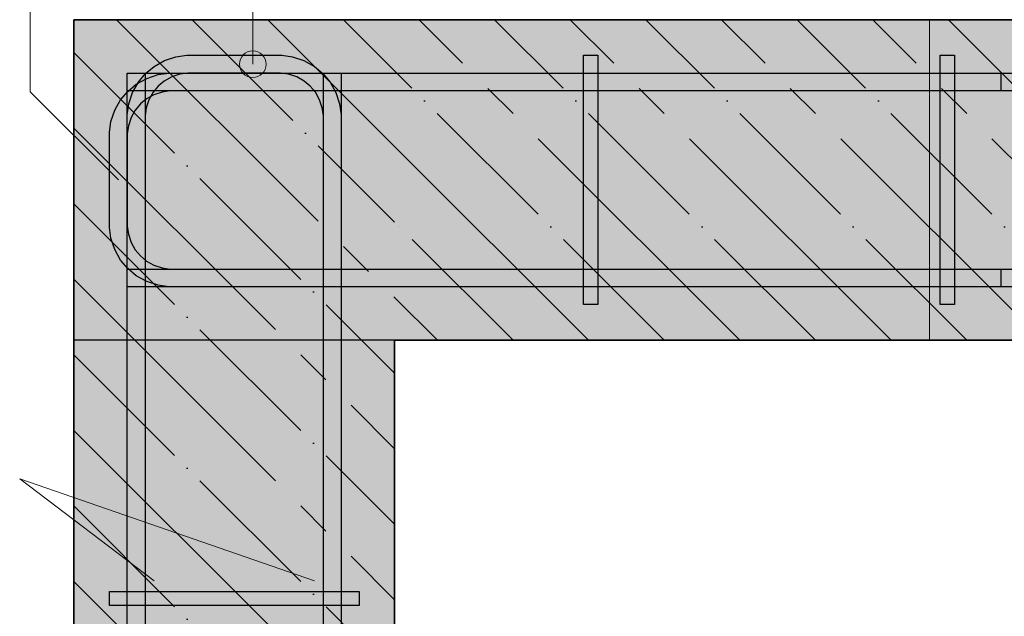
# Model space of a CAD drawing. Header units: millimetres. Extents: x -2995 to 60896, y -2809 to 57831.
# Tile 167 of 169: x 57166 to 57718, y 37504 to 37839. Entities that reach past the tile are written whole.
import ezdxf

# ---------------------------------------------------------------- set-up
doc = ezdxf.new("R2010")
doc.units = ezdxf.units.MM
for name, pattern in [('______11', [100, 80, -10, 0, -10]), ('______5', [220, 160, -20, 20, -20]), ('________', [0])]:
    doc.linetypes.add(name, pattern=pattern)
for name, color, linetype, lineweight in [('Standard', 7, 'Continuous', 25), ('Арм.стержн. Арматура края', 96, 'Continuous', 35), ('Арм.стержн. вертикальными 1', 22, 'Continuous', 35), ('Арм.стержн.горизонт. 1', 180, 'Continuous', 35), ('Размерная линия_ общее', 7, 'Continuous', 13)]:
    doc.layers.add(name, color=color, linetype=linetype, lineweight=lineweight)
doc.layers.add('Арм.стержн.Стяжки', color=7, linetype='Continuous', lineweight=35, true_color=0x501e0f)
doc.layers.add('Осевая линия_ общее', color=7, linetype='______5', lineweight=13, true_color=0xa0a0a0)

msp = doc.modelspace()

# ---------------------------------------------------------------- hatches: boundary and pattern name
at = {"linetype": 'Continuous', "lineweight": -3, "transparency": 33554687}
msp.add_hatch(color=7, dxfattribs=at).paths.add_polyline_path([(57376.46, 37839.42), (57376.46, 37659.42), (57936.51, 37659.42), (57936.51, 37839.42)])
at = {"layer": 'Арм.стержн. Арматура края', "linetype": 'Continuous', "lineweight": 13, "transparency": 33554687}
for points in [[(57303.31, 37818.17), (57290.41, 37818.17), (57289.36, 37814.42)], [(57303.31, 37818.17), (57289.36, 37814.42), (57304.36, 37814.42)], [(57300.61, 37820.87), (57293.11, 37820.87), (57290.41, 37818.17)], [(57300.61, 37820.87), (57290.41, 37818.17), (57303.31, 37818.17)], [(57293.11, 37820.87), (57300.61, 37820.87), (57296.86, 37821.92)], [(57304.36, 37814.42), (57289.36, 37814.42), (57290.41, 37810.68)], [(57304.36, 37814.42), (57290.41, 37810.68), (57303.31, 37810.68)], [(57303.31, 37810.68), (57290.41, 37810.68), (57293.11, 37807.97)], [(57303.31, 37810.68), (57293.11, 37807.97), (57300.61, 37807.97)], [(57300.61, 37807.97), (57293.11, 37807.97), (57296.86, 37806.93)]]:
    msp.add_hatch(color=7, dxfattribs=at).paths.add_polyline_path(points)
at = {"layer": 'Арм.стержн. вертикальными 1', "linetype": 'Continuous', "lineweight": 50, "transparency": 33554687}
for points in [[(57246.93, 37794.42), (57246.55, 37796.34), (57245.47, 37797.96), (57243.84, 37799.04), (57241.93, 37799.42), (57240.02, 37799.04), (57238.39, 37797.96), (57237.31, 37796.34), (57236.93, 37794.42), (57237.31, 37792.51), (57238.39, 37790.89), (57240.02, 37789.8), (57241.93, 37789.42), (57243.84, 37789.8), (57245.47, 37790.89), (57246.55, 37792.51)], [(57336.46, 37794.42), (57336.08, 37796.34), (57335, 37797.96), (57333.37, 37799.04), (57331.46, 37799.42), (57329.55, 37799.04), (57327.93, 37797.96), (57326.84, 37796.34), (57326.46, 37794.42), (57326.84, 37792.51), (57327.93, 37790.89), (57329.55, 37789.8), (57331.46, 37789.42), (57333.37, 37789.8), (57335, 37790.89), (57336.08, 37792.51)], [(57481.46, 37794.42), (57481.08, 37796.34), (57480, 37797.96), (57478.37, 37799.04), (57476.46, 37799.42), (57474.55, 37799.04), (57472.93, 37797.96), (57471.84, 37796.34), (57471.46, 37794.42), (57471.84, 37792.51), (57472.93, 37790.89), (57474.55, 37789.8), (57476.46, 37789.42), (57478.37, 37789.8), (57480, 37790.89), (57481.08, 37792.51)], [(57681.46, 37794.42), (57681.08, 37796.34), (57680, 37797.96), (57678.37, 37799.04), (57676.46, 37799.42), (57674.55, 37799.04), (57672.93, 37797.96), (57671.84, 37796.34), (57671.46, 37794.42), (57671.84, 37792.51), (57672.93, 37790.89), (57674.55, 37789.8), (57676.46, 37789.42), (57678.37, 37789.8), (57680, 37790.89), (57681.08, 37792.51)], [(57246.93, 37704.89), (57246.55, 37706.81), (57245.47, 37708.43), (57243.84, 37709.51), (57241.93, 37709.89), (57240.02, 37709.51), (57238.39, 37708.43), (57237.31, 37706.81), (57236.93, 37704.89), (57237.31, 37702.98), (57238.39, 37701.36), (57240.02, 37700.27), (57241.93, 37699.89), (57243.84, 37700.27), (57245.47, 37701.36), (57246.55, 37702.98)], [(57336.46, 37704.89), (57336.08, 37706.81), (57335, 37708.43), (57333.37, 37709.51), (57331.46, 37709.89), (57329.55, 37709.51), (57327.93, 37708.43), (57326.84, 37706.81), (57326.46, 37704.89), (57326.84, 37702.98), (57327.93, 37701.36), (57329.55, 37700.27), (57331.46, 37699.89), (57333.37, 37700.27), (57335, 37701.36), (57336.08, 37702.98)], [(57481.46, 37704.89), (57481.08, 37706.81), (57480, 37708.43), (57478.37, 37709.51), (57476.46, 37709.89), (57474.55, 37709.51), (57472.93, 37708.43), (57471.84, 37706.81), (57471.46, 37704.89), (57471.84, 37702.98), (57472.93, 37701.36), (57474.55, 37700.27), (57476.46, 37699.89), (57478.37, 37700.27), (57480, 37701.36), (57481.08, 37702.98)], [(57681.46, 37704.89), (57681.08, 37706.81), (57680, 37708.43), (57678.37, 37709.51), (57676.46, 37709.89), (57674.55, 37709.51), (57672.93, 37708.43), (57671.84, 37706.81), (57671.46, 37704.89), (57671.84, 37702.98), (57672.93, 37701.36), (57674.55, 37700.27), (57676.46, 37699.89), (57678.37, 37700.27), (57680, 37701.36), (57681.08, 37702.98)], [(57246.46, 37524.42), (57246.08, 37526.34), (57245, 37527.96), (57243.38, 37529.04), (57241.46, 37529.42), (57239.55, 37529.04), (57237.93, 37527.96), (57236.84, 37526.34), (57236.46, 37524.42), (57236.84, 37522.51), (57237.93, 37520.89), (57239.55, 37519.8), (57241.46, 37519.42), (57243.38, 37519.8), (57245, 37520.89), (57246.08, 37522.51)], [(57336.46, 37524.42), (57336.08, 37526.34), (57335, 37527.96), (57333.37, 37529.04), (57331.46, 37529.42), (57329.55, 37529.04), (57327.92, 37527.96), (57326.84, 37526.34), (57326.46, 37524.42), (57326.84, 37522.51), (57327.92, 37520.89), (57329.55, 37519.8), (57331.46, 37519.42), (57333.37, 37519.8), (57335, 37520.89), (57336.08, 37522.51)]]:
    msp.add_hatch(color=4, dxfattribs=at).paths.add_polyline_path(points)
at = {"layer": 'Размерная линия_ общее', "linetype": 'Continuous', "lineweight": -3, "transparency": 33554687}
msp.add_hatch(color=7, dxfattribs=at).paths.add_polyline_path([(57376.46, 37839.42), (57196.46, 37839.42), (57196.46, 37028.3), (57376.46, 37028.3)])

# ---------------------------------------------------------------- linework, layer by layer
at = {"color": 7, "linetype": 'Continuous', "lineweight": 35, "transparency": 33554687}
for p, q in [((57936.51, 37839.42), (57376.46, 37839.42)), ((57376.46, 37659.42), (57936.51, 37659.42))]:
    msp.add_line(p, q, dxfattribs=at)
at = {"color": 253, "linetype": '______5', "lineweight": -3, "true_color": 0xababab, "transparency": 33554687}
for p, q in [((57570.14, 37659.42), (57390.14, 37839.42)), ((57654.99, 37659.42), (57474.99, 37839.42)), ((57739.84, 37659.42), (57559.84, 37839.42)), ((57824.7, 37659.42), (57644.7, 37839.42)), ((57485.29, 37659.42), (57376.46, 37768.25)), ((57400.43, 37659.42), (57376.46, 37683.4))]:
    msp.add_line(p, q, dxfattribs=at)
at = {"color": 253, "linetype": '______11', "lineweight": -3, "true_color": 0xababab, "transparency": 33554687}
for p, q in [((57612.56, 37659.42), (57432.56, 37839.42)), ((57697.42, 37659.42), (57517.42, 37839.42)), ((57782.27, 37659.42), (57602.27, 37839.42)), ((57867.12, 37659.42), (57687.12, 37839.42)), ((57527.71, 37659.42), (57376.46, 37810.67)), ((57442.86, 37659.42), (57376.46, 37725.82))]:
    msp.add_line(p, q, dxfattribs=at)
at = {"color": 253, "linetype": '________', "lineweight": 13, "true_color": 0xababab, "transparency": 33554687}
msp.add_line((57676.46, 37839.42), (57676.46, 37659.42), dxfattribs=at)
at = {"layer": 'Standard', "color": 7, "linetype": 'Continuous', "lineweight": 13, "transparency": 33554687}
msp.add_lwpolyline([(57221.46, 37749.42), (57171.96, 37798.92), (57171.96, 37986.56), (57296.86, 37987.66)], dxfattribs=at)
at = {"layer": 'Арм.стержн. Арматура края', "color": 7, "linetype": 'Continuous', "lineweight": 13, "transparency": 33554687}
for p, q in [((57296.86, 37987.66), (57296.86, 37814.42)), ((57296.86, 37821.92), (57296.86, 37821.92)), ((57289.36, 37814.42), (57289.36, 37814.42)), ((57304.36, 37814.42), (57304.36, 37814.42)), ((57296.86, 37806.93), (57296.86, 37806.93))]:
    msp.add_line(p, q, dxfattribs=at)
at = {"layer": 'Арм.стержн. Арматура края', "color": 4, "linetype": 'Continuous', "lineweight": 25, "transparency": 33554687}
for points in [[(57226.46, 37319.42), (57226.46, 37786.08), (57227.31, 37792.18), (57229.4, 37798.53), (57232.68, 37804.37), (57236.7, 37809.19), (57241.51, 37813.21), (57247.36, 37816.48), (57253.71, 37818.58), (57259.81, 37819.42), (57313.11, 37819.42), (57319.22, 37818.58), (57325.57, 37816.48), (57331.41, 37813.21), (57336.22, 37809.19), (57340.25, 37804.37), (57343.52, 37798.53), (57345.61, 37792.18), (57346.46, 37786.08), (57346.46, 37319.42)], [(57226.46, 37319.42), (57226.46, 37786.08), (57227.31, 37792.18), (57229.4, 37798.53), (57232.68, 37804.37), (57236.7, 37809.19), (57241.51, 37813.21), (57247.36, 37816.48), (57253.71, 37818.58), (57259.81, 37819.42), (57313.11, 37819.42), (57319.22, 37818.58), (57325.57, 37816.48), (57331.41, 37813.21), (57336.22, 37809.19), (57340.25, 37804.37), (57343.52, 37798.53), (57345.61, 37792.18), (57346.46, 37786.08), (57346.46, 37319.42)], [(57226.46, 37319.42), (57226.46, 37786.08), (57227.31, 37792.18), (57229.4, 37798.53), (57232.68, 37804.37), (57236.7, 37809.19), (57241.51, 37813.21), (57247.36, 37816.48), (57253.71, 37818.58), (57259.81, 37819.42), (57313.11, 37819.42), (57319.22, 37818.58), (57325.57, 37816.48), (57331.41, 37813.21), (57336.22, 37809.19), (57340.25, 37804.37), (57343.52, 37798.53), (57345.61, 37792.18), (57346.46, 37786.08), (57346.46, 37319.42)], [(57226.46, 37319.42), (57226.46, 37786.08), (57227.31, 37792.18), (57229.4, 37798.53), (57232.68, 37804.37), (57236.7, 37809.19), (57241.51, 37813.21), (57247.36, 37816.48), (57253.71, 37818.58), (57259.81, 37819.42), (57313.11, 37819.42), (57319.22, 37818.58), (57325.57, 37816.48), (57331.41, 37813.21), (57336.22, 37809.19), (57340.25, 37804.37), (57343.52, 37798.53), (57345.61, 37792.18), (57346.46, 37786.08), (57346.46, 37319.42)], [(57226.46, 37319.42), (57226.46, 37786.08), (57227.31, 37792.18), (57229.4, 37798.53), (57232.68, 37804.37), (57236.7, 37809.19), (57241.51, 37813.21), (57247.36, 37816.48), (57253.71, 37818.58), (57259.81, 37819.42), (57313.11, 37819.42), (57319.22, 37818.58), (57325.57, 37816.48), (57331.41, 37813.21), (57336.22, 37809.19), (57340.25, 37804.37), (57343.52, 37798.53), (57345.61, 37792.18), (57346.46, 37786.08), (57346.46, 37319.42)], [(57226.46, 37319.42), (57226.46, 37786.08), (57227.31, 37792.18), (57229.4, 37798.53), (57232.68, 37804.37), (57236.7, 37809.19), (57241.51, 37813.21), (57247.36, 37816.48), (57253.71, 37818.58), (57259.81, 37819.42), (57313.11, 37819.42), (57319.22, 37818.58), (57325.57, 37816.48), (57331.41, 37813.21), (57336.22, 37809.19), (57340.25, 37804.37), (57343.52, 37798.53), (57345.61, 37792.18), (57346.46, 37786.08), (57346.46, 37319.42)], [(57226.46, 37319.42), (57226.46, 37786.08), (57227.31, 37792.18), (57229.4, 37798.53), (57232.68, 37804.37), (57236.7, 37809.19), (57241.51, 37813.21), (57247.36, 37816.48), (57253.71, 37818.58), (57259.81, 37819.42), (57313.11, 37819.42), (57319.22, 37818.58), (57325.57, 37816.48), (57331.41, 37813.21), (57336.22, 37809.19), (57340.25, 37804.37), (57343.52, 37798.53), (57345.61, 37792.18), (57346.46, 37786.08), (57346.46, 37319.42)], [(57226.46, 37319.42), (57226.46, 37786.08), (57227.31, 37792.18), (57229.4, 37798.53), (57232.68, 37804.37), (57236.7, 37809.19), (57241.51, 37813.21), (57247.36, 37816.48), (57253.71, 37818.58), (57259.81, 37819.42), (57313.11, 37819.42), (57319.22, 37818.58), (57325.57, 37816.48), (57331.41, 37813.21), (57336.22, 37809.19), (57340.25, 37804.37), (57343.52, 37798.53), (57345.61, 37792.18), (57346.46, 37786.08), (57346.46, 37319.42)], [(57226.46, 37319.42), (57226.46, 37786.08), (57227.31, 37792.18), (57229.4, 37798.53), (57232.68, 37804.37), (57236.7, 37809.19), (57241.51, 37813.21), (57247.36, 37816.48), (57253.71, 37818.58), (57259.81, 37819.42), (57313.11, 37819.42), (57319.22, 37818.58), (57325.57, 37816.48), (57331.41, 37813.21), (57336.22, 37809.19), (57340.25, 37804.37), (57343.52, 37798.53), (57345.61, 37792.18), (57346.46, 37786.08), (57346.46, 37319.42)], [(57226.46, 37319.42), (57226.46, 37786.08), (57227.31, 37792.18), (57229.4, 37798.53), (57232.68, 37804.37), (57236.7, 37809.19), (57241.51, 37813.21), (57247.36, 37816.48), (57253.71, 37818.58), (57259.81, 37819.42), (57313.11, 37819.42), (57319.22, 37818.58), (57325.57, 37816.48), (57331.41, 37813.21), (57336.22, 37809.19), (57340.25, 37804.37), (57343.52, 37798.53), (57345.61, 37792.18), (57346.46, 37786.08), (57346.46, 37319.42)], [(57226.46, 37319.42), (57226.46, 37786.08), (57227.31, 37792.18), (57229.4, 37798.53), (57232.68, 37804.37), (57236.7, 37809.19), (57241.51, 37813.21), (57247.36, 37816.48), (57253.71, 37818.58), (57259.81, 37819.42), (57313.11, 37819.42), (57319.22, 37818.58), (57325.57, 37816.48), (57331.41, 37813.21), (57336.22, 37809.19), (57340.25, 37804.37), (57343.52, 37798.53), (57345.61, 37792.18), (57346.46, 37786.08), (57346.46, 37319.42)], [(57226.46, 37319.42), (57226.46, 37786.08), (57227.31, 37792.18), (57229.4, 37798.53), (57232.68, 37804.37), (57236.7, 37809.19), (57241.51, 37813.21), (57247.36, 37816.48), (57253.71, 37818.58), (57259.81, 37819.42), (57313.11, 37819.42), (57319.22, 37818.58), (57325.57, 37816.48), (57331.41, 37813.21), (57336.22, 37809.19), (57340.25, 37804.37), (57343.52, 37798.53), (57345.61, 37792.18), (57346.46, 37786.08), (57346.46, 37319.42)], [(57226.46, 37319.42), (57226.46, 37786.08), (57227.31, 37792.18), (57229.4, 37798.53), (57232.68, 37804.37), (57236.7, 37809.19), (57241.51, 37813.21), (57247.36, 37816.48), (57253.71, 37818.58), (57259.81, 37819.42), (57313.11, 37819.42), (57319.22, 37818.58), (57325.57, 37816.48), (57331.41, 37813.21), (57336.22, 37809.19), (57340.25, 37804.37), (57343.52, 37798.53), (57345.61, 37792.18), (57346.46, 37786.08), (57346.46, 37319.42)], [(57716.46, 37689.42), (57249.81, 37689.42), (57243.71, 37690.27), (57237.36, 37692.37), (57231.51, 37695.64), (57226.7, 37699.66), (57222.68, 37704.47), (57219.4, 37710.32), (57217.31, 37716.67), (57216.46, 37722.77), (57216.46, 37776.08), (57217.31, 37782.18), (57219.4, 37788.53), (57222.68, 37794.37), (57226.7, 37799.19), (57231.51, 37803.21), (57237.36, 37806.48), (57243.71, 37808.57), (57249.81, 37809.42), (57716.46, 37809.42), (57716.46, 37799.42), (57250.5, 37799.42), (57245.98, 37798.79), (57241.4, 37797.29), (57237.21, 37794.94), (57233.8, 37792.09), (57230.95, 37788.68), (57228.6, 37784.48), (57227.09, 37779.9), (57226.46, 37775.38), (57226.46, 37723.46), (57227.09, 37718.94), (57228.6, 37714.36), (57230.95, 37710.17), (57233.8, 37706.76), (57237.21, 37703.91), (57241.4, 37701.56), (57245.98, 37700.05), (57250.5, 37699.42), (57716.46, 37699.42), (57716.46, 37689.42)], [(57716.46, 37689.42), (57249.81, 37689.42), (57243.71, 37690.27), (57237.36, 37692.37), (57231.51, 37695.64), (57226.7, 37699.66), (57222.68, 37704.47), (57219.4, 37710.32), (57217.31, 37716.67), (57216.46, 37722.77), (57216.46, 37776.08), (57217.31, 37782.18), (57219.4, 37788.53), (57222.68, 37794.37), (57226.7, 37799.19), (57231.51, 37803.21), (57237.36, 37806.48), (57243.71, 37808.57), (57249.81, 37809.42), (57716.46, 37809.42), (57716.46, 37799.42), (57250.5, 37799.42), (57245.98, 37798.79), (57241.4, 37797.29), (57237.21, 37794.94), (57233.8, 37792.09), (57230.95, 37788.68), (57228.6, 37784.48), (57227.09, 37779.9), (57226.46, 37775.38), (57226.46, 37723.46), (57227.09, 37718.94), (57228.6, 37714.36), (57230.95, 37710.17), (57233.8, 37706.76), (57237.21, 37703.91), (57241.4, 37701.56), (57245.98, 37700.05), (57250.5, 37699.42), (57716.46, 37699.42), (57716.46, 37689.42)], [(57716.46, 37689.42), (57249.81, 37689.42), (57243.71, 37690.27), (57237.36, 37692.37), (57231.51, 37695.64), (57226.7, 37699.66), (57222.68, 37704.47), (57219.4, 37710.32), (57217.31, 37716.67), (57216.46, 37722.77), (57216.46, 37776.08), (57217.31, 37782.18), (57219.4, 37788.53), (57222.68, 37794.37), (57226.7, 37799.19), (57231.51, 37803.21), (57237.36, 37806.48), (57243.71, 37808.57), (57249.81, 37809.42), (57716.46, 37809.42), (57716.46, 37799.42), (57250.5, 37799.42), (57245.98, 37798.79), (57241.4, 37797.29), (57237.21, 37794.94), (57233.8, 37792.09), (57230.95, 37788.68), (57228.6, 37784.48), (57227.09, 37779.9), (57226.46, 37775.38), (57226.46, 37723.46), (57227.09, 37718.94), (57228.6, 37714.36), (57230.95, 37710.17), (57233.8, 37706.76), (57237.21, 37703.91), (57241.4, 37701.56), (57245.98, 37700.05), (57250.5, 37699.42), (57716.46, 37699.42), (57716.46, 37689.42)], [(57716.46, 37689.42), (57249.81, 37689.42), (57243.71, 37690.27), (57237.36, 37692.37), (57231.51, 37695.64), (57226.7, 37699.66), (57222.68, 37704.47), (57219.4, 37710.32), (57217.31, 37716.67), (57216.46, 37722.77), (57216.46, 37776.08), (57217.31, 37782.18), (57219.4, 37788.53), (57222.68, 37794.37), (57226.7, 37799.19), (57231.51, 37803.21), (57237.36, 37806.48), (57243.71, 37808.57), (57249.81, 37809.42), (57716.46, 37809.42), (57716.46, 37799.42), (57250.5, 37799.42), (57245.98, 37798.79), (57241.4, 37797.29), (57237.21, 37794.94), (57233.8, 37792.09), (57230.95, 37788.68), (57228.6, 37784.48), (57227.09, 37779.9), (57226.46, 37775.38), (57226.46, 37723.46), (57227.09, 37718.94), (57228.6, 37714.36), (57230.95, 37710.17), (57233.8, 37706.76), (57237.21, 37703.91), (57241.4, 37701.56), (57245.98, 37700.05), (57250.5, 37699.42), (57716.46, 37699.42), (57716.46, 37689.42)], [(57716.46, 37689.42), (57249.81, 37689.42), (57243.71, 37690.27), (57237.36, 37692.37), (57231.51, 37695.64), (57226.7, 37699.66), (57222.68, 37704.47), (57219.4, 37710.32), (57217.31, 37716.67), (57216.46, 37722.77), (57216.46, 37776.08), (57217.31, 37782.18), (57219.4, 37788.53), (57222.68, 37794.37), (57226.7, 37799.19), (57231.51, 37803.21), (57237.36, 37806.48), (57243.71, 37808.57), (57249.81, 37809.42), (57716.46, 37809.42), (57716.46, 37799.42), (57250.5, 37799.42), (57245.98, 37798.79), (57241.4, 37797.29), (57237.21, 37794.94), (57233.8, 37792.09), (57230.95, 37788.68), (57228.6, 37784.48), (57227.09, 37779.9), (57226.46, 37775.38), (57226.46, 37723.46), (57227.09, 37718.94), (57228.6, 37714.36), (57230.95, 37710.17), (57233.8, 37706.76), (57237.21, 37703.91), (57241.4, 37701.56), (57245.98, 37700.05), (57250.5, 37699.42), (57716.46, 37699.42), (57716.46, 37689.42)], [(57716.46, 37689.42), (57249.81, 37689.42), (57243.71, 37690.27), (57237.36, 37692.37), (57231.51, 37695.64), (57226.7, 37699.66), (57222.68, 37704.47), (57219.4, 37710.32), (57217.31, 37716.67), (57216.46, 37722.77), (57216.46, 37776.08), (57217.31, 37782.18), (57219.4, 37788.53), (57222.68, 37794.37), (57226.7, 37799.19), (57231.51, 37803.21), (57237.36, 37806.48), (57243.71, 37808.57), (57249.81, 37809.42), (57716.46, 37809.42), (57716.46, 37799.42), (57250.5, 37799.42), (57245.98, 37798.79), (57241.4, 37797.29), (57237.21, 37794.94), (57233.8, 37792.09), (57230.95, 37788.68), (57228.6, 37784.48), (57227.09, 37779.9), (57226.46, 37775.38), (57226.46, 37723.46), (57227.09, 37718.94), (57228.6, 37714.36), (57230.95, 37710.17), (57233.8, 37706.76), (57237.21, 37703.91), (57241.4, 37701.56), (57245.98, 37700.05), (57250.5, 37699.42), (57716.46, 37699.42), (57716.46, 37689.42)], [(57716.46, 37689.42), (57249.81, 37689.42), (57243.71, 37690.27), (57237.36, 37692.37), (57231.51, 37695.64), (57226.7, 37699.66), (57222.68, 37704.47), (57219.4, 37710.32), (57217.31, 37716.67), (57216.46, 37722.77), (57216.46, 37776.08), (57217.31, 37782.18), (57219.4, 37788.53), (57222.68, 37794.37), (57226.7, 37799.19), (57231.51, 37803.21), (57237.36, 37806.48), (57243.71, 37808.57), (57249.81, 37809.42), (57716.46, 37809.42), (57716.46, 37799.42), (57250.5, 37799.42), (57245.98, 37798.79), (57241.4, 37797.29), (57237.21, 37794.94), (57233.8, 37792.09), (57230.95, 37788.68), (57228.6, 37784.48), (57227.09, 37779.9), (57226.46, 37775.38), (57226.46, 37723.46), (57227.09, 37718.94), (57228.6, 37714.36), (57230.95, 37710.17), (57233.8, 37706.76), (57237.21, 37703.91), (57241.4, 37701.56), (57245.98, 37700.05), (57250.5, 37699.42), (57716.46, 37699.42), (57716.46, 37689.42)], [(57716.46, 37689.42), (57249.81, 37689.42), (57243.71, 37690.27), (57237.36, 37692.37), (57231.51, 37695.64), (57226.7, 37699.66), (57222.68, 37704.47), (57219.4, 37710.32), (57217.31, 37716.67), (57216.46, 37722.77), (57216.46, 37776.08), (57217.31, 37782.18), (57219.4, 37788.53), (57222.68, 37794.37), (57226.7, 37799.19), (57231.51, 37803.21), (57237.36, 37806.48), (57243.71, 37808.57), (57249.81, 37809.42), (57716.46, 37809.42), (57716.46, 37799.42), (57250.5, 37799.42), (57245.98, 37798.79), (57241.4, 37797.29), (57237.21, 37794.94), (57233.8, 37792.09), (57230.95, 37788.68), (57228.6, 37784.48), (57227.09, 37779.9), (57226.46, 37775.38), (57226.46, 37723.46), (57227.09, 37718.94), (57228.6, 37714.36), (57230.95, 37710.17), (57233.8, 37706.76), (57237.21, 37703.91), (57241.4, 37701.56), (57245.98, 37700.05), (57250.5, 37699.42), (57716.46, 37699.42), (57716.46, 37689.42)], [(57716.46, 37689.42), (57249.81, 37689.42), (57243.71, 37690.27), (57237.36, 37692.37), (57231.51, 37695.64), (57226.7, 37699.66), (57222.68, 37704.47), (57219.4, 37710.32), (57217.31, 37716.67), (57216.46, 37722.77), (57216.46, 37776.08), (57217.31, 37782.18), (57219.4, 37788.53), (57222.68, 37794.37), (57226.7, 37799.19), (57231.51, 37803.21), (57237.36, 37806.48), (57243.71, 37808.57), (57249.81, 37809.42), (57716.46, 37809.42), (57716.46, 37799.42), (57250.5, 37799.42), (57245.98, 37798.79), (57241.4, 37797.29), (57237.21, 37794.94), (57233.8, 37792.09), (57230.95, 37788.68), (57228.6, 37784.48), (57227.09, 37779.9), (57226.46, 37775.38), (57226.46, 37723.46), (57227.09, 37718.94), (57228.6, 37714.36), (57230.95, 37710.17), (57233.8, 37706.76), (57237.21, 37703.91), (57241.4, 37701.56), (57245.98, 37700.05), (57250.5, 37699.42), (57716.46, 37699.42), (57716.46, 37689.42)], [(57716.46, 37689.42), (57249.81, 37689.42), (57243.71, 37690.27), (57237.36, 37692.37), (57231.51, 37695.64), (57226.7, 37699.66), (57222.68, 37704.47), (57219.4, 37710.32), (57217.31, 37716.67), (57216.46, 37722.77), (57216.46, 37776.08), (57217.31, 37782.18), (57219.4, 37788.53), (57222.68, 37794.37), (57226.7, 37799.19), (57231.51, 37803.21), (57237.36, 37806.48), (57243.71, 37808.57), (57249.81, 37809.42), (57716.46, 37809.42), (57716.46, 37799.42), (57250.5, 37799.42), (57245.98, 37798.79), (57241.4, 37797.29), (57237.21, 37794.94), (57233.8, 37792.09), (57230.95, 37788.68), (57228.6, 37784.48), (57227.09, 37779.9), (57226.46, 37775.38), (57226.46, 37723.46), (57227.09, 37718.94), (57228.6, 37714.36), (57230.95, 37710.17), (57233.8, 37706.76), (57237.21, 37703.91), (57241.4, 37701.56), (57245.98, 37700.05), (57250.5, 37699.42), (57716.46, 37699.42), (57716.46, 37689.42)], [(57716.46, 37689.42), (57249.81, 37689.42), (57243.71, 37690.27), (57237.36, 37692.37), (57231.51, 37695.64), (57226.7, 37699.66), (57222.68, 37704.47), (57219.4, 37710.32), (57217.31, 37716.67), (57216.46, 37722.77), (57216.46, 37776.08), (57217.31, 37782.18), (57219.4, 37788.53), (57222.68, 37794.37), (57226.7, 37799.19), (57231.51, 37803.21), (57237.36, 37806.48), (57243.71, 37808.57), (57249.81, 37809.42), (57716.46, 37809.42), (57716.46, 37799.42), (57250.5, 37799.42), (57245.98, 37798.79), (57241.4, 37797.29), (57237.21, 37794.94), (57233.8, 37792.09), (57230.95, 37788.68), (57228.6, 37784.48), (57227.09, 37779.9), (57226.46, 37775.38), (57226.46, 37723.46), (57227.09, 37718.94), (57228.6, 37714.36), (57230.95, 37710.17), (57233.8, 37706.76), (57237.21, 37703.91), (57241.4, 37701.56), (57245.98, 37700.05), (57250.5, 37699.42), (57716.46, 37699.42), (57716.46, 37689.42)], [(57716.46, 37689.42), (57249.81, 37689.42), (57243.71, 37690.27), (57237.36, 37692.37), (57231.51, 37695.64), (57226.7, 37699.66), (57222.68, 37704.47), (57219.4, 37710.32), (57217.31, 37716.67), (57216.46, 37722.77), (57216.46, 37776.08), (57217.31, 37782.18), (57219.4, 37788.53), (57222.68, 37794.37), (57226.7, 37799.19), (57231.51, 37803.21), (57237.36, 37806.48), (57243.71, 37808.57), (57249.81, 37809.42), (57716.46, 37809.42), (57716.46, 37799.42), (57250.5, 37799.42), (57245.98, 37798.79), (57241.4, 37797.29), (57237.21, 37794.94), (57233.8, 37792.09), (57230.95, 37788.68), (57228.6, 37784.48), (57227.09, 37779.9), (57226.46, 37775.38), (57226.46, 37723.46), (57227.09, 37718.94), (57228.6, 37714.36), (57230.95, 37710.17), (57233.8, 37706.76), (57237.21, 37703.91), (57241.4, 37701.56), (57245.98, 37700.05), (57250.5, 37699.42), (57716.46, 37699.42), (57716.46, 37689.42)], [(57716.46, 37689.42), (57249.81, 37689.42), (57243.71, 37690.27), (57237.36, 37692.37), (57231.51, 37695.64), (57226.7, 37699.66), (57222.68, 37704.47), (57219.4, 37710.32), (57217.31, 37716.67), (57216.46, 37722.77), (57216.46, 37776.08), (57217.31, 37782.18), (57219.4, 37788.53), (57222.68, 37794.37), (57226.7, 37799.19), (57231.51, 37803.21), (57237.36, 37806.48), (57243.71, 37808.57), (57249.81, 37809.42), (57716.46, 37809.42), (57716.46, 37799.42), (57250.5, 37799.42), (57245.98, 37798.79), (57241.4, 37797.29), (57237.21, 37794.94), (57233.8, 37792.09), (57230.95, 37788.68), (57228.6, 37784.48), (57227.09, 37779.9), (57226.46, 37775.38), (57226.46, 37723.46), (57227.09, 37718.94), (57228.6, 37714.36), (57230.95, 37710.17), (57233.8, 37706.76), (57237.21, 37703.91), (57241.4, 37701.56), (57245.98, 37700.05), (57250.5, 37699.42), (57716.46, 37699.42), (57716.46, 37689.42)], [(57336.46, 37319.42), (57336.46, 37785.39), (57335.83, 37789.91), (57334.32, 37794.48), (57331.97, 37798.68), (57329.12, 37802.09), (57325.71, 37804.94), (57321.52, 37807.29), (57316.94, 37808.8), (57312.42, 37809.42), (57260.5, 37809.42), (57255.98, 37808.8), (57251.4, 37807.29), (57247.21, 37804.94), (57243.8, 37802.09), (57240.95, 37798.68), (57238.6, 37794.48), (57237.09, 37789.91), (57236.46, 37785.39), (57236.46, 37319.42)], [(57336.46, 37319.42), (57336.46, 37785.39), (57335.83, 37789.91), (57334.32, 37794.48), (57331.97, 37798.68), (57329.12, 37802.09), (57325.71, 37804.94), (57321.52, 37807.29), (57316.94, 37808.8), (57312.42, 37809.42), (57260.5, 37809.42), (57255.98, 37808.8), (57251.4, 37807.29), (57247.21, 37804.94), (57243.8, 37802.09), (57240.95, 37798.68), (57238.6, 37794.48), (57237.09, 37789.91), (57236.46, 37785.39), (57236.46, 37319.42)], [(57336.46, 37319.42), (57336.46, 37785.39), (57335.83, 37789.91), (57334.32, 37794.48), (57331.97, 37798.68), (57329.12, 37802.09), (57325.71, 37804.94), (57321.52, 37807.29), (57316.94, 37808.8), (57312.42, 37809.42), (57260.5, 37809.42), (57255.98, 37808.8), (57251.4, 37807.29), (57247.21, 37804.94), (57243.8, 37802.09), (57240.95, 37798.68), (57238.6, 37794.48), (57237.09, 37789.91), (57236.46, 37785.39), (57236.46, 37319.42)], [(57336.46, 37319.42), (57336.46, 37785.39), (57335.83, 37789.91), (57334.32, 37794.48), (57331.97, 37798.68), (57329.12, 37802.09), (57325.71, 37804.94), (57321.52, 37807.29), (57316.94, 37808.8), (57312.42, 37809.42), (57260.5, 37809.42), (57255.98, 37808.8), (57251.4, 37807.29), (57247.21, 37804.94), (57243.8, 37802.09), (57240.95, 37798.68), (57238.6, 37794.48), (57237.09, 37789.91), (57236.46, 37785.39), (57236.46, 37319.42)], [(57336.46, 37319.42), (57336.46, 37785.39), (57335.83, 37789.91), (57334.32, 37794.48), (57331.97, 37798.68), (57329.12, 37802.09), (57325.71, 37804.94), (57321.52, 37807.29), (57316.94, 37808.8), (57312.42, 37809.42), (57260.5, 37809.42), (57255.98, 37808.8), (57251.4, 37807.29), (57247.21, 37804.94), (57243.8, 37802.09), (57240.95, 37798.68), (57238.6, 37794.48), (57237.09, 37789.91), (57236.46, 37785.39), (57236.46, 37319.42)], [(57336.46, 37319.42), (57336.46, 37785.39), (57335.83, 37789.91), (57334.32, 37794.48), (57331.97, 37798.68), (57329.12, 37802.09), (57325.71, 37804.94), (57321.52, 37807.29), (57316.94, 37808.8), (57312.42, 37809.42), (57260.5, 37809.42), (57255.98, 37808.8), (57251.4, 37807.29), (57247.21, 37804.94), (57243.8, 37802.09), (57240.95, 37798.68), (57238.6, 37794.48), (57237.09, 37789.91), (57236.46, 37785.39), (57236.46, 37319.42)], [(57336.46, 37319.42), (57336.46, 37785.39), (57335.83, 37789.91), (57334.32, 37794.48), (57331.97, 37798.68), (57329.12, 37802.09), (57325.71, 37804.94), (57321.52, 37807.29), (57316.94, 37808.8), (57312.42, 37809.42), (57260.5, 37809.42), (57255.98, 37808.8), (57251.4, 37807.29), (57247.21, 37804.94), (57243.8, 37802.09), (57240.95, 37798.68), (57238.6, 37794.48), (57237.09, 37789.91), (57236.46, 37785.39), (57236.46, 37319.42)], [(57336.46, 37319.42), (57336.46, 37785.39), (57335.83, 37789.91), (57334.32, 37794.48), (57331.97, 37798.68), (57329.12, 37802.09), (57325.71, 37804.94), (57321.52, 37807.29), (57316.94, 37808.8), (57312.42, 37809.42), (57260.5, 37809.42), (57255.98, 37808.8), (57251.4, 37807.29), (57247.21, 37804.94), (57243.8, 37802.09), (57240.95, 37798.68), (57238.6, 37794.48), (57237.09, 37789.91), (57236.46, 37785.39), (57236.46, 37319.42)], [(57336.46, 37319.42), (57336.46, 37785.39), (57335.83, 37789.91), (57334.32, 37794.48), (57331.97, 37798.68), (57329.12, 37802.09), (57325.71, 37804.94), (57321.52, 37807.29), (57316.94, 37808.8), (57312.42, 37809.42), (57260.5, 37809.42), (57255.98, 37808.8), (57251.4, 37807.29), (57247.21, 37804.94), (57243.8, 37802.09), (57240.95, 37798.68), (57238.6, 37794.48), (57237.09, 37789.91), (57236.46, 37785.39), (57236.46, 37319.42)], [(57336.46, 37319.42), (57336.46, 37785.39), (57335.83, 37789.91), (57334.32, 37794.48), (57331.97, 37798.68), (57329.12, 37802.09), (57325.71, 37804.94), (57321.52, 37807.29), (57316.94, 37808.8), (57312.42, 37809.42), (57260.5, 37809.42), (57255.98, 37808.8), (57251.4, 37807.29), (57247.21, 37804.94), (57243.8, 37802.09), (57240.95, 37798.68), (57238.6, 37794.48), (57237.09, 37789.91), (57236.46, 37785.39), (57236.46, 37319.42)], [(57336.46, 37319.42), (57336.46, 37785.39), (57335.83, 37789.91), (57334.32, 37794.48), (57331.97, 37798.68), (57329.12, 37802.09), (57325.71, 37804.94), (57321.52, 37807.29), (57316.94, 37808.8), (57312.42, 37809.42), (57260.5, 37809.42), (57255.98, 37808.8), (57251.4, 37807.29), (57247.21, 37804.94), (57243.8, 37802.09), (57240.95, 37798.68), (57238.6, 37794.48), (57237.09, 37789.91), (57236.46, 37785.39), (57236.46, 37319.42)], [(57336.46, 37319.42), (57336.46, 37785.39), (57335.83, 37789.91), (57334.32, 37794.48), (57331.97, 37798.68), (57329.12, 37802.09), (57325.71, 37804.94), (57321.52, 37807.29), (57316.94, 37808.8), (57312.42, 37809.42), (57260.5, 37809.42), (57255.98, 37808.8), (57251.4, 37807.29), (57247.21, 37804.94), (57243.8, 37802.09), (57240.95, 37798.68), (57238.6, 37794.48), (57237.09, 37789.91), (57236.46, 37785.39), (57236.46, 37319.42)], [(57336.46, 37319.42), (57336.46, 37785.39), (57335.83, 37789.91), (57334.32, 37794.48), (57331.97, 37798.68), (57329.12, 37802.09), (57325.71, 37804.94), (57321.52, 37807.29), (57316.94, 37808.8), (57312.42, 37809.42), (57260.5, 37809.42), (57255.98, 37808.8), (57251.4, 37807.29), (57247.21, 37804.94), (57243.8, 37802.09), (57240.95, 37798.68), (57238.6, 37794.48), (57237.09, 37789.91), (57236.46, 37785.39), (57236.46, 37319.42)]]:
    msp.add_lwpolyline(points, dxfattribs=at)
at = {"layer": 'Арм.стержн. Арматура края', "color": 7, "linetype": 'Continuous', "lineweight": 13, "transparency": 33554687}
msp.add_circle((57296.86, 37814.42), 7.5, dxfattribs=at)
at = {"layer": 'Арм.стержн. вертикальными 1', "color": 7, "linetype": 'Continuous', "lineweight": 13, "transparency": 33554687}
msp.add_line((57166.1, 37581.59), (57241.46, 37524.42), dxfattribs=at)
at = {"layer": 'Арм.стержн.горизонт. 1', "color": 52, "linetype": 'Continuous', "lineweight": 25, "transparency": 33554687}
for p, q in [((57936.51, 37839.42), (57196.46, 37839.42)), ((57936.51, 37659.42), (57196.46, 37659.42))]:
    msp.add_line(p, q, dxfattribs=at)
at = {"layer": 'Арм.стержн.горизонт. 1', "color": 4, "linetype": 'Continuous', "lineweight": 25, "transparency": 33554687}
for points in [[(57226.46, 37809.42), (57941.51, 37809.42), (57941.51, 37799.42), (57226.46, 37799.42), (57226.46, 37809.42)], [(57226.46, 37809.42), (57941.51, 37809.42), (57941.51, 37799.42), (57226.46, 37799.42), (57226.46, 37809.42)], [(57226.46, 37809.42), (57941.51, 37809.42), (57941.51, 37799.42), (57226.46, 37799.42), (57226.46, 37809.42)], [(57226.46, 37809.42), (57941.51, 37809.42), (57941.51, 37799.42), (57226.46, 37799.42), (57226.46, 37809.42)], [(57226.46, 37809.42), (57941.51, 37809.42), (57941.51, 37799.42), (57226.46, 37799.42), (57226.46, 37809.42)], [(57226.46, 37809.42), (57941.51, 37809.42), (57941.51, 37799.42), (57226.46, 37799.42), (57226.46, 37809.42)], [(57226.46, 37809.42), (57941.51, 37809.42), (57941.51, 37799.42), (57226.46, 37799.42), (57226.46, 37809.42)], [(57226.46, 37809.42), (57941.51, 37809.42), (57941.51, 37799.42), (57226.46, 37799.42), (57226.46, 37809.42)], [(57226.46, 37809.42), (57941.51, 37809.42), (57941.51, 37799.42), (57226.46, 37799.42), (57226.46, 37809.42)], [(57226.46, 37809.42), (57941.51, 37809.42), (57941.51, 37799.42), (57226.46, 37799.42), (57226.46, 37809.42)], [(57226.46, 37809.42), (57941.51, 37809.42), (57941.51, 37799.42), (57226.46, 37799.42), (57226.46, 37809.42)], [(57226.46, 37809.42), (57941.51, 37809.42), (57941.51, 37799.42), (57226.46, 37799.42), (57226.46, 37809.42)], [(57226.46, 37809.42), (57941.51, 37809.42), (57941.51, 37799.42), (57226.46, 37799.42), (57226.46, 37809.42)], [(57236.46, 37809.42), (57236.46, 37023.3), (57226.46, 37023.3), (57226.46, 37809.42), (57236.46, 37809.42)], [(57236.46, 37809.42), (57236.46, 37023.3), (57226.46, 37023.3), (57226.46, 37809.42), (57236.46, 37809.42)], [(57236.46, 37809.42), (57236.46, 37023.3), (57226.46, 37023.3), (57226.46, 37809.42), (57236.46, 37809.42)], [(57236.46, 37809.42), (57236.46, 37023.3), (57226.46, 37023.3), (57226.46, 37809.42), (57236.46, 37809.42)], [(57236.46, 37809.42), (57236.46, 37023.3), (57226.46, 37023.3), (57226.46, 37809.42), (57236.46, 37809.42)], [(57236.46, 37809.42), (57236.46, 37023.3), (57226.46, 37023.3), (57226.46, 37809.42), (57236.46, 37809.42)], [(57236.46, 37809.42), (57236.46, 37023.3), (57226.46, 37023.3), (57226.46, 37809.42), (57236.46, 37809.42)], [(57236.46, 37809.42), (57236.46, 37023.3), (57226.46, 37023.3), (57226.46, 37809.42), (57236.46, 37809.42)], [(57236.46, 37809.42), (57236.46, 37023.3), (57226.46, 37023.3), (57226.46, 37809.42), (57236.46, 37809.42)], [(57236.46, 37809.42), (57236.46, 37023.3), (57226.46, 37023.3), (57226.46, 37809.42), (57236.46, 37809.42)], [(57236.46, 37809.42), (57236.46, 37023.3), (57226.46, 37023.3), (57226.46, 37809.42), (57236.46, 37809.42)], [(57236.46, 37809.42), (57236.46, 37023.3), (57226.46, 37023.3), (57226.46, 37809.42), (57236.46, 37809.42)], [(57236.46, 37809.42), (57236.46, 37023.3), (57226.46, 37023.3), (57226.46, 37809.42), (57236.46, 37809.42)], [(57346.46, 37809.42), (57346.46, 37023.3), (57336.46, 37023.3), (57336.46, 37809.42), (57346.46, 37809.42)], [(57346.46, 37809.42), (57346.46, 37023.3), (57336.46, 37023.3), (57336.46, 37809.42), (57346.46, 37809.42)], [(57346.46, 37809.42), (57346.46, 37023.3), (57336.46, 37023.3), (57336.46, 37809.42), (57346.46, 37809.42)], [(57346.46, 37809.42), (57346.46, 37023.3), (57336.46, 37023.3), (57336.46, 37809.42), (57346.46, 37809.42)], [(57346.46, 37809.42), (57346.46, 37023.3), (57336.46, 37023.3), (57336.46, 37809.42), (57346.46, 37809.42)], [(57346.46, 37809.42), (57346.46, 37023.3), (57336.46, 37023.3), (57336.46, 37809.42), (57346.46, 37809.42)], [(57346.46, 37809.42), (57346.46, 37023.3), (57336.46, 37023.3), (57336.46, 37809.42), (57346.46, 37809.42)], [(57346.46, 37809.42), (57346.46, 37023.3), (57336.46, 37023.3), (57336.46, 37809.42), (57346.46, 37809.42)], [(57346.46, 37809.42), (57346.46, 37023.3), (57336.46, 37023.3), (57336.46, 37809.42), (57346.46, 37809.42)], [(57346.46, 37809.42), (57346.46, 37023.3), (57336.46, 37023.3), (57336.46, 37809.42), (57346.46, 37809.42)], [(57346.46, 37809.42), (57346.46, 37023.3), (57336.46, 37023.3), (57336.46, 37809.42), (57346.46, 37809.42)], [(57346.46, 37809.42), (57346.46, 37023.3), (57336.46, 37023.3), (57336.46, 37809.42), (57346.46, 37809.42)], [(57346.46, 37809.42), (57346.46, 37023.3), (57336.46, 37023.3), (57336.46, 37809.42), (57346.46, 37809.42)], [(57226.46, 37699.42), (57941.51, 37699.42), (57941.51, 37689.42), (57226.46, 37689.42), (57226.46, 37699.42)], [(57226.46, 37699.42), (57941.51, 37699.42), (57941.51, 37689.42), (57226.46, 37689.42), (57226.46, 37699.42)], [(57226.46, 37699.42), (57941.51, 37699.42), (57941.51, 37689.42), (57226.46, 37689.42), (57226.46, 37699.42)], [(57226.46, 37699.42), (57941.51, 37699.42), (57941.51, 37689.42), (57226.46, 37689.42), (57226.46, 37699.42)], [(57226.46, 37699.42), (57941.51, 37699.42), (57941.51, 37689.42), (57226.46, 37689.42), (57226.46, 37699.42)], [(57226.46, 37699.42), (57941.51, 37699.42), (57941.51, 37689.42), (57226.46, 37689.42), (57226.46, 37699.42)], [(57226.46, 37699.42), (57941.51, 37699.42), (57941.51, 37689.42), (57226.46, 37689.42), (57226.46, 37699.42)], [(57226.46, 37699.42), (57941.51, 37699.42), (57941.51, 37689.42), (57226.46, 37689.42), (57226.46, 37699.42)], [(57226.46, 37699.42), (57941.51, 37699.42), (57941.51, 37689.42), (57226.46, 37689.42), (57226.46, 37699.42)], [(57226.46, 37699.42), (57941.51, 37699.42), (57941.51, 37689.42), (57226.46, 37689.42), (57226.46, 37699.42)], [(57226.46, 37699.42), (57941.51, 37699.42), (57941.51, 37689.42), (57226.46, 37689.42), (57226.46, 37699.42)], [(57226.46, 37699.42), (57941.51, 37699.42), (57941.51, 37689.42), (57226.46, 37689.42), (57226.46, 37699.42)], [(57226.46, 37699.42), (57941.51, 37699.42), (57941.51, 37689.42), (57226.46, 37689.42), (57226.46, 37699.42)]]:
    msp.add_lwpolyline(points, dxfattribs=at)
at = {"layer": 'Арм.стержн.Стяжки', "color": 40, "linetype": 'Continuous', "lineweight": 25, "transparency": 33554687}
for points in [[(57482.46, 37679.42), (57482.46, 37819.42), (57490.46, 37819.42), (57490.46, 37679.42), (57482.46, 37679.42)], [(57482.46, 37679.42), (57482.46, 37819.42), (57490.46, 37819.42), (57490.46, 37679.42), (57482.46, 37679.42)], [(57482.46, 37679.42), (57482.46, 37819.42), (57490.46, 37819.42), (57490.46, 37679.42), (57482.46, 37679.42)], [(57482.46, 37679.42), (57482.46, 37819.42), (57490.46, 37819.42), (57490.46, 37679.42), (57482.46, 37679.42)], [(57482.46, 37679.42), (57482.46, 37819.42), (57490.46, 37819.42), (57490.46, 37679.42), (57482.46, 37679.42)], [(57482.46, 37679.42), (57482.46, 37819.42), (57490.46, 37819.42), (57490.46, 37679.42), (57482.46, 37679.42)], [(57682.46, 37679.42), (57682.46, 37819.42), (57690.46, 37819.42), (57690.46, 37679.42), (57682.46, 37679.42)], [(57682.46, 37679.42), (57682.46, 37819.42), (57690.46, 37819.42), (57690.46, 37679.42), (57682.46, 37679.42)], [(57682.46, 37679.42), (57682.46, 37819.42), (57690.46, 37819.42), (57690.46, 37679.42), (57682.46, 37679.42)], [(57682.46, 37679.42), (57682.46, 37819.42), (57690.46, 37819.42), (57690.46, 37679.42), (57682.46, 37679.42)], [(57682.46, 37679.42), (57682.46, 37819.42), (57690.46, 37819.42), (57690.46, 37679.42), (57682.46, 37679.42)], [(57682.46, 37679.42), (57682.46, 37819.42), (57690.46, 37819.42), (57690.46, 37679.42), (57682.46, 37679.42)], [(57356.49, 37510.42), (57216.49, 37510.42), (57216.49, 37518.42), (57356.49, 37518.42), (57356.49, 37510.42)], [(57356.49, 37510.42), (57216.49, 37510.42), (57216.49, 37518.42), (57356.49, 37518.42), (57356.49, 37510.42)], [(57356.49, 37510.42), (57216.49, 37510.42), (57216.49, 37518.42), (57356.49, 37518.42), (57356.49, 37510.42)], [(57356.49, 37510.42), (57216.49, 37510.42), (57216.49, 37518.42), (57356.49, 37518.42), (57356.49, 37510.42)], [(57356.49, 37510.42), (57216.49, 37510.42), (57216.49, 37518.42), (57356.49, 37518.42), (57356.49, 37510.42)], [(57356.49, 37510.42), (57216.49, 37510.42), (57216.49, 37518.42), (57356.49, 37518.42), (57356.49, 37510.42)]]:
    msp.add_lwpolyline(points, dxfattribs=at)
at = {"layer": 'Осевая линия_ общее', "color": 7, "linetype": 'Continuous', "lineweight": 13, "transparency": 33554687}
msp.add_line((57331.46, 37524.42), (57166.1, 37581.59), dxfattribs=at)
at = {"layer": 'Размерная линия_ общее', "color": 7, "linetype": 'Continuous', "lineweight": 35, "transparency": 33554687}
for p, q in [((57196.46, 37839.42), (57196.46, 37028.3)), ((57376.46, 37839.42), (57196.46, 37839.42)), ((57376.46, 37028.3), (57376.46, 37659.42))]:
    msp.add_line(p, q, dxfattribs=at)
at = {"layer": 'Размерная линия_ общее', "color": 253, "linetype": '______5', "lineweight": -3, "true_color": 0xababab, "transparency": 33554687}
for p, q in [((57220.43, 37839.42), (57376.46, 37683.4)), ((57305.29, 37839.42), (57376.46, 37768.25)), ((57196.46, 37778.54), (57376.46, 37598.54)), ((57196.46, 37693.69), (57376.46, 37513.69)), ((57196.46, 37608.84), (57376.46, 37428.84)), ((57196.46, 37523.98), (57376.46, 37343.98))]:
    msp.add_line(p, q, dxfattribs=at)
at = {"layer": 'Размерная линия_ общее', "color": 253, "linetype": '______11', "lineweight": -3, "true_color": 0xababab, "transparency": 33554687}
for p, q in [((57262.86, 37839.42), (57376.46, 37725.82)), ((57347.71, 37839.42), (57376.46, 37810.67)), ((57196.46, 37820.97), (57376.46, 37640.97)), ((57196.46, 37736.12), (57376.46, 37556.12)), ((57196.46, 37651.26), (57376.46, 37471.26)), ((57196.46, 37566.41), (57376.46, 37386.41))]:
    msp.add_line(p, q, dxfattribs=at)

doc.saveas('drawing.dxf')
